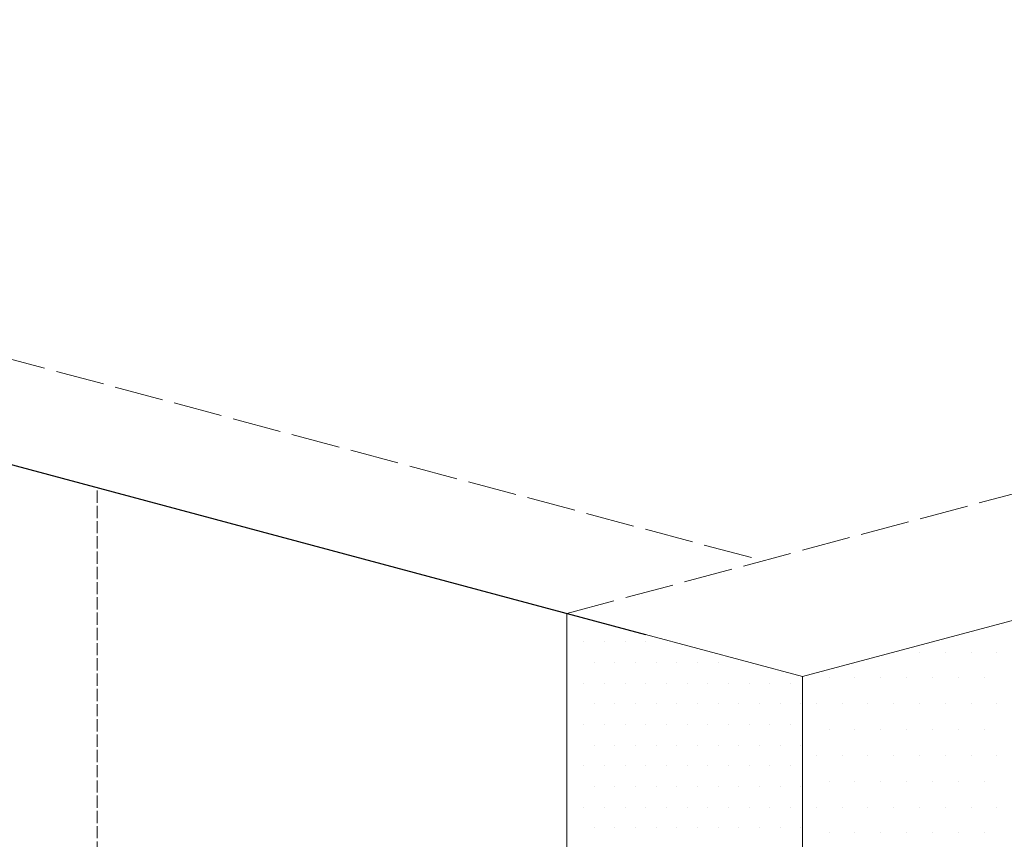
# Model space of a CAD drawing. Header units: millimetres. Extents: x 0 to 152651, y 46550 to 81081.
# Tile 51 of 109: x 139988 to 140230, y 51718 to 51919. Entities that reach past the tile are written whole.
import ezdxf

# ---------------------------------------------------------------- set-up
doc = ezdxf.new("R2010")
doc.units = ezdxf.units.MM
doc.linetypes.add('ACAD_ISO02W100', pattern=[15, 12, -3])
doc.layers.add('linia', color=100, linetype='Continuous', lineweight=25)
doc.layers.add('przerywa', color=100, linetype='ACAD_ISO02W100', lineweight=5)

msp = doc.modelspace()

# ---------------------------------------------------------------- linework, layer by layer
at = {"layer": 'linia', "color": 18, "lineweight": 20, "true_color": 0x000000}
for p, q in [((140663.205, 51887.281), (140180.242, 51757.872)), ((140122.287, 51773.401), (140122.287, 51523.401)), ((140126.494, 51766.429), (140126.494, 51766.429)), ((140131.574, 51766.429), (140131.574, 51766.429)), ((140136.654, 51766.429), (140136.654, 51766.429)), ((140180.242, 51757.872), (140141.605, 51768.224)), ((140141.734, 51766.429), (140141.734, 51766.429)), ((140209.044, 51763.889), (140209.044, 51763.889)), ((140215.394, 51763.889), (140215.394, 51763.889)), ((140221.744, 51763.889), (140221.744, 51763.889)), ((140228.094, 51763.889), (140228.094, 51763.889)), ((140129.034, 51761.349), (140129.034, 51761.349)), ((140134.114, 51761.349), (140134.114, 51761.349)), ((140139.194, 51761.349), (140139.194, 51761.349)), ((140144.274, 51761.349), (140144.274, 51761.349)), ((140149.354, 51761.349), (140149.354, 51761.349)), ((140154.434, 51761.349), (140154.434, 51761.349)), ((140159.514, 51761.349), (140159.514, 51761.349)), ((140180.242, 51757.872), (140180.242, 51507.872)), ((140186.819, 51757.539), (140186.819, 51757.539)), ((140193.169, 51757.539), (140193.169, 51757.539)), ((140199.519, 51757.539), (140199.519, 51757.539)), ((140205.869, 51757.539), (140205.869, 51757.539)), ((140212.219, 51757.539), (140212.219, 51757.539)), ((140218.569, 51757.539), (140218.569, 51757.539)), ((140224.919, 51757.539), (140224.919, 51757.539)), ((140126.494, 51756.269), (140126.494, 51756.269)), ((140131.574, 51756.269), (140131.574, 51756.269)), ((140136.654, 51756.269), (140136.654, 51756.269)), ((140141.734, 51756.269), (140141.734, 51756.269)), ((140146.814, 51756.269), (140146.814, 51756.269)), ((140151.894, 51756.269), (140151.894, 51756.269)), ((140156.974, 51756.269), (140156.974, 51756.269)), ((140162.054, 51756.269), (140162.054, 51756.269)), ((140167.134, 51756.269), (140167.134, 51756.269)), ((140172.214, 51756.269), (140172.214, 51756.269)), ((140177.294, 51756.269), (140177.294, 51756.269)), ((140129.034, 51751.189), (140129.034, 51751.189)), ((140134.114, 51751.189), (140134.114, 51751.189)), ((140139.194, 51751.189), (140139.194, 51751.189)), ((140144.274, 51751.189), (140144.274, 51751.189)), ((140149.354, 51751.189), (140149.354, 51751.189)), ((140154.434, 51751.189), (140154.434, 51751.189)), ((140159.514, 51751.189), (140159.514, 51751.189)), ((140164.594, 51751.189), (140164.594, 51751.189)), ((140169.674, 51751.189), (140169.674, 51751.189)), ((140174.754, 51751.189), (140174.754, 51751.189)), ((140179.834, 51751.189), (140179.834, 51751.189)), ((140183.644, 51751.189), (140183.644, 51751.189)), ((140189.994, 51751.189), (140189.994, 51751.189)), ((140196.344, 51751.189), (140196.344, 51751.189)), ((140202.694, 51751.189), (140202.694, 51751.189)), ((140209.044, 51751.189), (140209.044, 51751.189)), ((140215.394, 51751.189), (140215.394, 51751.189)), ((140221.744, 51751.189), (140221.744, 51751.189)), ((140228.094, 51751.189), (140228.094, 51751.189)), ((140126.494, 51746.109), (140126.494, 51746.109)), ((140131.574, 51746.109), (140131.574, 51746.109)), ((140136.654, 51746.109), (140136.654, 51746.109)), ((140141.734, 51746.109), (140141.734, 51746.109)), ((140146.814, 51746.109), (140146.814, 51746.109)), ((140151.894, 51746.109), (140151.894, 51746.109)), ((140156.974, 51746.109), (140156.974, 51746.109)), ((140162.054, 51746.109), (140162.054, 51746.109)), ((140167.134, 51746.109), (140167.134, 51746.109)), ((140172.214, 51746.109), (140172.214, 51746.109)), ((140177.294, 51746.109), (140177.294, 51746.109)), ((140186.819, 51744.839), (140186.819, 51744.839)), ((140193.169, 51744.839), (140193.169, 51744.839)), ((140199.519, 51744.839), (140199.519, 51744.839)), ((140205.869, 51744.839), (140205.869, 51744.839)), ((140212.219, 51744.839), (140212.219, 51744.839)), ((140218.569, 51744.839), (140218.569, 51744.839)), ((140224.919, 51744.839), (140224.919, 51744.839)), ((140129.034, 51741.029), (140129.034, 51741.029)), ((140134.114, 51741.029), (140134.114, 51741.029)), ((140139.194, 51741.029), (140139.194, 51741.029)), ((140144.274, 51741.029), (140144.274, 51741.029)), ((140149.354, 51741.029), (140149.354, 51741.029)), ((140154.434, 51741.029), (140154.434, 51741.029)), ((140159.514, 51741.029), (140159.514, 51741.029)), ((140164.594, 51741.029), (140164.594, 51741.029)), ((140169.674, 51741.029), (140169.674, 51741.029)), ((140174.754, 51741.029), (140174.754, 51741.029)), ((140179.834, 51741.029), (140179.834, 51741.029)), ((140183.644, 51738.489), (140183.644, 51738.489)), ((140189.994, 51738.489), (140189.994, 51738.489)), ((140196.344, 51738.489), (140196.344, 51738.489)), ((140202.694, 51738.489), (140202.694, 51738.489)), ((140209.044, 51738.489), (140209.044, 51738.489)), ((140215.394, 51738.489), (140215.394, 51738.489)), ((140221.744, 51738.489), (140221.744, 51738.489)), ((140228.094, 51738.489), (140228.094, 51738.489)), ((140126.494, 51735.949), (140126.494, 51735.949)), ((140131.574, 51735.949), (140131.574, 51735.949)), ((140136.654, 51735.949), (140136.654, 51735.949)), ((140141.734, 51735.949), (140141.734, 51735.949)), ((140146.814, 51735.949), (140146.814, 51735.949)), ((140151.894, 51735.949), (140151.894, 51735.949)), ((140156.974, 51735.949), (140156.974, 51735.949)), ((140162.054, 51735.949), (140162.054, 51735.949)), ((140167.134, 51735.949), (140167.134, 51735.949)), ((140172.214, 51735.949), (140172.214, 51735.949)), ((140177.294, 51735.949), (140177.294, 51735.949)), ((140129.034, 51730.869), (140129.034, 51730.869)), ((140134.114, 51730.869), (140134.114, 51730.869)), ((140139.194, 51730.869), (140139.194, 51730.869)), ((140144.274, 51730.869), (140144.274, 51730.869)), ((140149.354, 51730.869), (140149.354, 51730.869)), ((140154.434, 51730.869), (140154.434, 51730.869)), ((140159.514, 51730.869), (140159.514, 51730.869)), ((140164.594, 51730.869), (140164.594, 51730.869)), ((140169.674, 51730.869), (140169.674, 51730.869)), ((140174.754, 51730.869), (140174.754, 51730.869)), ((140179.834, 51730.869), (140179.834, 51730.869)), ((140186.819, 51732.139), (140186.819, 51732.139)), ((140193.169, 51732.139), (140193.169, 51732.139)), ((140199.519, 51732.139), (140199.519, 51732.139)), ((140205.869, 51732.139), (140205.869, 51732.139)), ((140212.219, 51732.139), (140212.219, 51732.139)), ((140218.569, 51732.139), (140218.569, 51732.139)), ((140224.919, 51732.139), (140224.919, 51732.139)), ((140126.494, 51725.789), (140126.494, 51725.789)), ((140131.574, 51725.789), (140131.574, 51725.789)), ((140136.654, 51725.789), (140136.654, 51725.789)), ((140141.734, 51725.789), (140141.734, 51725.789)), ((140146.814, 51725.789), (140146.814, 51725.789)), ((140151.894, 51725.789), (140151.894, 51725.789)), ((140156.974, 51725.789), (140156.974, 51725.789)), ((140162.054, 51725.789), (140162.054, 51725.789)), ((140167.134, 51725.789), (140167.134, 51725.789)), ((140172.214, 51725.789), (140172.214, 51725.789)), ((140177.294, 51725.789), (140177.294, 51725.789)), ((140183.644, 51725.789), (140183.644, 51725.789)), ((140189.994, 51725.789), (140189.994, 51725.789)), ((140196.344, 51725.789), (140196.344, 51725.789)), ((140202.694, 51725.789), (140202.694, 51725.789)), ((140209.044, 51725.789), (140209.044, 51725.789)), ((140215.394, 51725.789), (140215.394, 51725.789)), ((140221.744, 51725.789), (140221.744, 51725.789)), ((140228.094, 51725.789), (140228.094, 51725.789)), ((140129.034, 51720.709), (140129.034, 51720.709)), ((140134.114, 51720.709), (140134.114, 51720.709)), ((140139.194, 51720.709), (140139.194, 51720.709)), ((140144.274, 51720.709), (140144.274, 51720.709)), ((140149.354, 51720.709), (140149.354, 51720.709)), ((140154.434, 51720.709), (140154.434, 51720.709)), ((140159.514, 51720.709), (140159.514, 51720.709)), ((140164.594, 51720.709), (140164.594, 51720.709)), ((140169.674, 51720.709), (140169.674, 51720.709)), ((140174.754, 51720.709), (140174.754, 51720.709)), ((140179.834, 51720.709), (140179.834, 51720.709)), ((140186.819, 51719.439), (140186.819, 51719.439)), ((140193.169, 51719.439), (140193.169, 51719.439)), ((140199.519, 51719.439), (140199.519, 51719.439)), ((140205.869, 51719.439), (140205.869, 51719.439)), ((140212.219, 51719.439), (140212.219, 51719.439)), ((140218.569, 51719.439), (140218.569, 51719.439)), ((140224.919, 51719.439), (140224.919, 51719.439))]:
    msp.add_line(p, q, dxfattribs=at)
at = {"layer": 'linia', "color": 18, "true_color": 0x000000}
msp.add_line((139938.761, 51822.576), (140141.605, 51768.224), dxfattribs=at)
at = {"layer": 'przerywa', "color": 18, "linetype": 'ACAD_ISO02W100', "true_color": 0x000000}
msp.add_line((139504.094, 51964.927), (140170.583, 51786.342), dxfattribs=at)
at = {"layer": 'przerywa', "color": 18, "linetype": 'ACAD_ISO02W100', "lineweight": 20, "true_color": 0x000000}
msp.add_line((140122.287, 51773.401), (140605.25, 51902.81), dxfattribs=at)
at = {"layer": 'przerywa', "color": 18, "ltscale": 0.25, "true_color": 0x000000}
msp.add_line((140006.725, 51054.365), (140006.725, 51804.365), dxfattribs=at)

doc.saveas('drawing.dxf')
